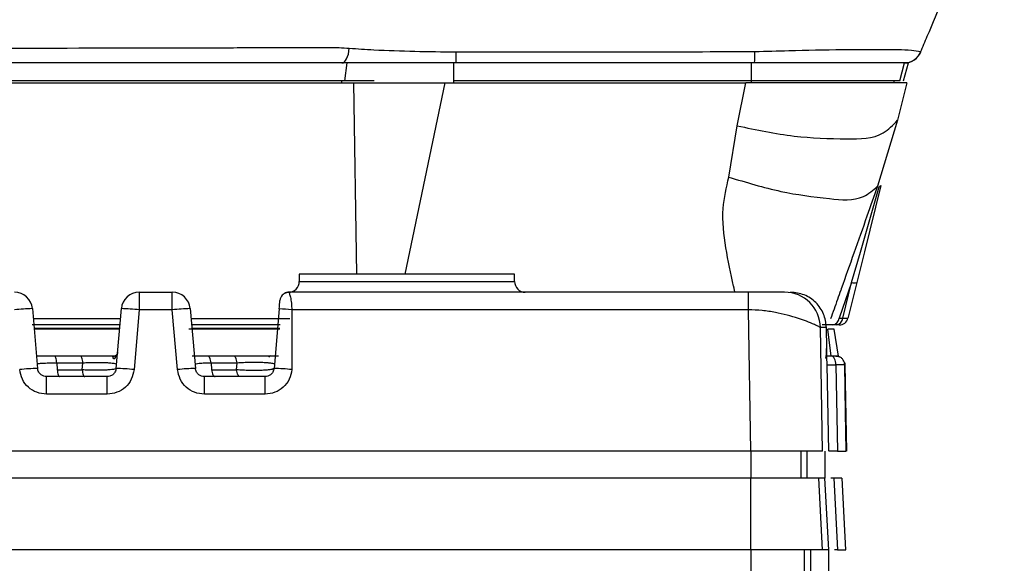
# Model space of a CAD drawing. Header units: millimetres. Extents: x 10 to 272, y 8 to 208.
# Tile 52 of 55: x 198.45 to 212.18, y 106.49 to 114.07. Entities that reach past the tile are written whole.
import ezdxf

# ---------------------------------------------------------------- set-up
doc = ezdxf.new("R2010")
doc.units = ezdxf.units.MM

msp = doc.modelspace()

# ---------------------------------------------------------------- linework, layer by layer
at = {"color": 7, "linetype": 'Continuous', "lineweight": 25}
for p, q in [((204.534, 113.6168), (204.534, 113.4627)), ((203.0166, 113.4627), (186.6911, 113.4627)), ((202.9839, 113.2127), (203.0166, 113.4627)), ((204.5058, 113.4627), (203.0166, 113.4627)), ((204.5056, 113.2127), (204.5058, 113.4627)), ((208.6545, 113.4627), (204.5058, 113.4627)), ((208.6543, 113.2127), (208.6545, 113.4627)), ((210.7856, 113.4627), (208.6545, 113.4627)), ((210.7203, 113.2127), (210.7856, 113.4627)), ((210.7738, 113.2127), (210.8408, 113.4627)), ((210.8408, 113.4627), (210.7856, 113.4627)), ((202.9839, 113.2127), (186.7234, 113.2127)), ((203.3944, 113.2127), (202.9839, 113.2127)), ((208.6543, 113.2127), (204.5056, 113.2127)), ((208.654, 113.1877), (208.654, 113.2127)), ((210.7203, 113.2127), (208.6543, 113.2127)), ((186.5935, 113.1877), (203.1095, 113.1877)), ((203.1095, 113.1877), (204.3782, 113.1877)), ((203.1553, 110.5181), (203.1095, 113.1877)), ((204.3782, 113.1877), (203.8205, 110.5181)), ((204.3782, 113.1877), (208.5738, 113.1877)), ((208.4558, 112.587), (208.5738, 113.1878)), ((210.818, 113.1877), (208.5747, 113.1877)), ((210.818, 113.1878), (210.6875, 112.6645)), ((210.6875, 112.6645), (210.4108, 111.7457)), ((208.337, 111.8736), (208.4558, 112.587)), ((202.3515, 110.5181), (202.3515, 110.4181)), ((205.3515, 110.5181), (202.3515, 110.5181)), ((205.3515, 110.4181), (205.3515, 110.5181)), ((202.3515, 110.4181), (205.3515, 110.4181)), ((210.0495, 110.4034), (209.8739, 109.9075)), ((209.9256, 109.9075), (210.0495, 110.4034)), ((200.121, 110.2681), (200.121, 110.0225)), ((200.121, 110.2681), (200.5821, 110.2681)), ((200.5821, 110.0225), (200.5821, 110.2681)), ((208.6102, 110.2681), (202.2065, 110.2681)), ((208.6102, 110.0225), (208.6102, 110.2681)), ((209.1143, 110.2681), (208.6102, 110.2681)), ((198.6311, 110.0399), (198.704, 109.2072)), ((199.7991, 109.2072), (199.872, 110.0399)), ((200.121, 110.0225), (200.0482, 109.1898)), ((200.5821, 110.0225), (200.121, 110.0225)), ((200.6549, 109.1898), (200.5821, 110.0225)), ((200.8311, 110.0399), (200.904, 109.2072)), ((202.0715, 110.0347), (201.9991, 109.2072)), ((202.2459, 110.0225), (202.2482, 109.1898)), ((208.6102, 110.0225), (202.2459, 110.0225)), ((208.644, 108.0527), (208.6102, 110.0225)), ((199.8521, 109.8127), (198.6285, 109.8127)), ((198.6431, 109.9033), (199.86, 109.9033)), ((200.8431, 109.9033), (202.218, 109.9033)), ((202.0872, 109.8127), (200.851, 109.8127)), ((209.6436, 108.0527), (209.6141, 109.7769)), ((209.6975, 109.7769), (209.6141, 109.7769)), ((209.7881, 109.8127), (209.6363, 109.8127)), ((209.7027, 109.4831), (209.6975, 109.7769)), ((209.8399, 109.8127), (209.7881, 109.8127)), ((209.8754, 109.8127), (209.8399, 109.8127)), ((209.8739, 109.9075), (209.9256, 109.9075)), ((199.8479, 109.7645), (198.6552, 109.7645)), ((199.8469, 109.7527), (198.6562, 109.7527)), ((202.081, 109.7527), (200.8125, 109.7527)), ((202.0792, 109.7645), (200.8552, 109.7645)), ((209.7627, 109.3777), (209.7174, 109.7527)), ((209.8062, 109.7527), (209.7174, 109.7527)), ((209.8656, 109.3777), (209.8062, 109.7527)), ((199.4892, 109.3777), (198.7028, 109.3777)), ((198.939, 109.3777), (198.7206, 109.3777)), ((199.3007, 109.3777), (198.939, 109.3777)), ((199.7771, 109.3777), (199.3007, 109.3777)), ((199.7922, 109.3797), (199.7771, 109.3777)), ((201.0731, 109.3777), (200.857, 109.3777)), ((201.6477, 109.3777), (200.8982, 109.3777)), ((201.4349, 109.3777), (201.0731, 109.3777)), ((201.9362, 109.3777), (201.4349, 109.3777)), ((201.9554, 109.3798), (201.9362, 109.3777)), ((202.0606, 109.3777), (201.9362, 109.3777)), ((209.7627, 109.3777), (209.6841, 109.3777)), ((209.8656, 109.3777), (209.7627, 109.3777)), ((209.83, 109.3777), (209.7679, 109.3777)), ((198.9705, 109.2851), (198.9792, 109.1858)), ((198.9705, 109.2851), (199.335, 109.2851)), ((199.3267, 109.1858), (199.335, 109.2851)), ((201.1211, 109.2851), (201.1299, 109.1858)), ((201.1211, 109.2851), (201.4857, 109.2851)), ((201.4774, 109.1858), (201.4857, 109.2851)), ((209.7086, 109.2549), (209.7073, 109.2549)), ((209.7296, 108.0527), (209.7086, 109.2549)), ((209.8307, 109.2549), (209.8517, 108.0527)), ((209.955, 109.2549), (209.976, 108.0527)), ((198.8285, 108.8475), (198.8285, 109.0931)), ((199.6746, 109.0931), (198.8285, 109.0931)), ((198.9792, 109.1858), (199.3267, 109.1858)), ((199.6746, 108.8475), (199.6746, 109.0931)), ((201.0285, 108.8475), (201.0285, 109.0931)), ((201.8746, 109.0931), (201.0285, 109.0931)), ((201.1299, 109.1858), (201.4774, 109.1858)), ((201.8746, 108.8475), (201.8746, 109.0931)), ((199.6746, 108.8475), (198.8285, 108.8475)), ((201.8746, 108.8475), (201.0285, 108.8475)), ((208.644, 108.0527), (181.0591, 108.0527)), ((208.6438, 108.0527), (208.6438, 107.6777)), ((209.6436, 108.0527), (208.644, 108.0527)), ((209.3413, 108.0527), (209.3413, 107.6777)), ((209.4272, 107.6777), (209.4272, 108.0527)), ((209.6735, 108.0527), (209.6735, 107.6777)), ((209.8517, 108.0527), (209.7359, 108.0527)), ((209.8517, 108.0527), (209.9738, 108.0527)), ((208.6438, 107.6777), (181.0593, 107.6777)), ((208.6438, 106.6777), (208.6438, 107.6777)), ((209.5912, 107.6777), (208.6438, 107.6777)), ((209.6436, 106.6777), (209.5912, 107.6777)), ((209.6772, 107.6777), (209.5912, 107.6777)), ((209.7296, 106.6777), (209.6772, 107.6777)), ((209.7992, 107.6777), (209.7588, 107.6777)), ((209.7992, 107.6777), (209.8517, 106.6777)), ((209.9148, 107.6777), (209.7992, 107.6777)), ((208.6438, 106.6777), (181.0593, 106.6777)), ((209.6436, 106.6777), (208.6438, 106.6777)), ((208.6438, 106.6777), (208.6438, 106.3027)), ((209.3937, 106.3027), (209.3937, 106.6777)), ((209.4796, 106.3027), (209.4796, 106.6777)), ((209.7296, 106.6777), (209.6436, 106.6777)), ((209.726, 106.6777), (209.726, 106.3027)), ((209.8517, 106.6777), (209.8115, 106.6777)), ((209.8517, 106.6777), (209.9676, 106.6777))]:
    msp.add_line(p, q, dxfattribs=at)
at = {"color": 7, "linetype": 'Continuous', "lineweight": 25, "flags": 128}
for points in [[(202.9425, 113.4627), (202.9612, 113.4665), (202.9793, 113.4777), (202.9963, 113.496), (203.0117, 113.5208), (203.025, 113.5514), (203.0358, 113.5868), (203.0438, 113.6261), (203.0488, 113.668)], [(204.5054, 113.1877), (204.5054, 113.1908), (204.5054, 113.1939), (204.5054, 113.197), (204.5054, 113.2002), (204.5054, 113.2033), (204.5054, 113.2064), (204.5054, 113.2096), (204.5054, 113.2127)], [(210.0495, 110.4034), (210.1712, 110.8244), (210.4349, 111.7363)], [(210.4578, 111.7535), (210.227, 110.8298), (210.1205, 110.4034)], [(210.1205, 110.4034), (210, 109.9207), (209.9967, 109.9075)], [(202.0715, 110.0347), (202.0742, 110.0656), (202.0758, 110.0836), (202.0776, 110.1039), (202.0792, 110.1227), (202.0806, 110.1387), (202.0816, 110.1498), (202.082, 110.154)], [(198.9705, 109.2851), (198.9687, 109.3043), (198.9661, 109.3222), (198.9628, 109.3382), (198.9589, 109.3519), (198.9544, 109.363), (198.9495, 109.3711), (198.9443, 109.3761), (198.939, 109.3777)], [(199.335, 109.2851), (199.3331, 109.3043), (199.3303, 109.3222), (199.3267, 109.3382), (199.3224, 109.3519), (199.3175, 109.363), (199.3121, 109.3711), (199.3065, 109.3761), (199.3007, 109.3777)], [(201.1211, 109.2851), (201.1184, 109.3043), (201.1144, 109.3222), (201.1094, 109.3382), (201.1034, 109.3519), (201.0966, 109.363), (201.0891, 109.3711), (201.0812, 109.3761), (201.0731, 109.3777)], [(201.4857, 109.2851), (201.4828, 109.3043), (201.4786, 109.3222), (201.4733, 109.3382), (201.4669, 109.3519), (201.4597, 109.363), (201.4518, 109.3711), (201.4434, 109.3761), (201.4349, 109.3777)], [(209.8307, 109.2549), (209.8293, 109.279), (209.8256, 109.3021), (209.8197, 109.3233), (209.8119, 109.3419), (209.8024, 109.3571), (209.7917, 109.3684), (209.78, 109.3754), (209.7679, 109.3777)], [(209.83, 109.3777), (209.8541, 109.3754), (209.8756, 109.3691)], [(209.9497, 109.2887), (209.9522, 109.279), (209.955, 109.2549)], [(209.9742, 108.0527), (209.9648, 108.5926), (209.9532, 109.2552)], [(198.9792, 109.1858), (198.981, 109.1665), (198.9835, 109.1487), (198.9869, 109.1327), (198.9908, 109.119), (198.9953, 109.1079), (199.0002, 109.0998), (199.0054, 109.0948), (199.0107, 109.0931)], [(199.3267, 109.1858), (199.3287, 109.1665), (199.3315, 109.1487), (199.3351, 109.1327), (199.3394, 109.119), (199.3442, 109.1079), (199.3495, 109.0998), (199.3551, 109.0948), (199.3609, 109.0931)], [(201.1299, 109.1858), (201.1326, 109.1665), (201.1365, 109.1487), (201.1416, 109.1327), (201.1476, 109.119), (201.1544, 109.1079), (201.1619, 109.0998), (201.1697, 109.0948), (201.1778, 109.0931)], [(201.528, 109.0931), (201.5195, 109.0948), (201.5112, 109.0998), (201.5033, 109.1079), (201.4961, 109.119), (201.4898, 109.1327), (201.4845, 109.1487), (201.4803, 109.1665), (201.4774, 109.1858)], [(209.9682, 106.6778), (209.9444, 107.13), (209.9156, 107.6778)]]:
    msp.add_lwpolyline(points, dxfattribs=at)
at = {"color": 7, "linetype": 'Continuous', "lineweight": 25}
for centre, radius, start, end in [((206.8998, 113.5925), 1.802, 355.87097, 0.9937), ((210.7793, 113.7127), 0.25, 270.0023, 339.16773), ((210.7822, 113.7127), 0.25, 271.94241, 337.77222), ((202.6923, 113.2126), 0.252, 354.32952, 0.02317), ((210.5129, 113.2127), 0.1282, 348.7536, 359.99599), ((210.4311, 111.7654), 0.0293, 277.4588, 335.98544), ((202.2015, 110.4181), 0.15, 270.00009, 0.00026), ((205.5015, 110.4181), 0.15, 180.00004, 269.9996), ((210.085, 110.5119), 0.1141, 251.86452, 288.13548), ((198.3821, 110.0181), 0.25, 4.99999, 90.00007), ((200.121, 110.0181), 0.25, 89.99993, 175.00001), ((200.5821, 110.0181), 0.25, 4.99999, 90.00007), ((202.2065, 110.1431), 0.125, 137.19675, 174.9997), ((202.2065, 110.1431), 0.125, 89.99961, 118.95058), ((209.1142, 109.7682), 0.5, 0.99488, 89.99531), ((198.7571, 106.4507), 3.5914, 92.0105, 95.99423), ((199.746, 106.4508), 3.5914, 84.00575, 87.98952), ((200.9571, 106.4508), 3.5914, 92.01048, 95.99425), ((201.9833, 107.5218), 2.5145, 84.0061, 87.98906), ((209.773, 109.9126), 0.101, 278.59732, 357.10907), ((209.8248, 109.9126), 0.101, 278.59732, 357.10907), ((209.8754, 109.9377), 0.125, 269.9997, 346.00067), ((199.7169, 109.4287), 0.1012, 299.55789, 353.73853), ((198.83, 105.6181), 3.5914, 92.01049, 95.99424), ((199.6731, 105.6181), 3.5914, 84.00575, 87.98952), ((201.03, 105.6181), 3.5914, 92.01048, 95.99425), ((201.8731, 105.6181), 3.5914, 84.00575, 87.98952)]:
    msp.add_arc(centre, radius, start, end, dxfattribs=at)
for points, knots in [([(211.0102, 113.615), (211.0412, 113.6887), (211.2244, 114.1239), (211.6104, 115.0247), (211.9725, 115.8486), (212.1769, 116.3135)], [0, 0, 0, 0, 0.0816648, 0.4817756, 1, 1, 1, 1]), ([(186.7978, 113.6784), (186.7978, 113.6784), (187.7419, 113.6784), (189.6077, 113.6727), (192.4181, 113.6684), (195.194, 113.6667), (197.9306, 113.6691), (200.0169, 113.6732), (201.666, 113.6768), (202.4328, 113.6784), (202.9053, 113.6784), (202.9053, 113.6784)], [0, 0, 0, 0, 0.0000016, 0.175847, 0.3474921, 0.5234407, 0.6928484, 0.857183, 0.9119987, 0.9999984, 1, 1, 1, 1]), ([(202.9053, 113.6784), (202.9053, 113.6784), (202.9531, 113.675), (203.001, 113.6715), (203.0488, 113.668)], [0, 0, 0, 0, 0.0001817, 1, 1, 1, 1]), ([(203.0488, 113.668), (203.1622, 113.6606), (203.6567, 113.6287), (204.1522, 113.622), (204.534, 113.6168)], [0, 0, 0, 0, 0.2295111, 1, 1, 1, 1]), ([(204.534, 113.6168), (204.7007, 113.6168), (205.534, 113.6169), (206.9232, 113.615), (208.1457, 113.621), (208.7015, 113.6237)], [0, 0, 0, 0, 0.1199751, 0.5998766, 1, 1, 1, 1]), ([(208.7015, 113.6237), (208.8593, 113.6276), (209.2656, 113.6377), (209.8689, 113.6528), (210.4381, 113.6503), (210.8038, 113.6532), (210.9699, 113.6299), (211.0129, 113.6238)], [0, 0, 0, 0, 0.204678, 0.5272024, 0.7825282, 0.9436957, 1, 1, 1, 1]), ([(208.4558, 112.587), (208.7206, 112.5317), (209.2277, 112.4258), (209.8952, 112.4032), (210.4435, 112.4039), (210.6255, 112.5983), (210.6875, 112.6645)], [0, 0, 0, 0, 0.3472939, 0.6648966, 0.8859821, 1, 1, 1, 1]), ([(208.4239, 110.2681), (208.4206, 110.2824), (208.4152, 110.3063), (208.4091, 110.3329), (208.406, 110.3468), (208.3647, 110.5284), (208.2892, 110.8861), (208.2291, 111.4036), (208.3037, 111.7286), (208.337, 111.8736)], [0, 0, 0, 0, 0.0270866, 0.0451029, 0.0504284, 0.0532999, 0.3885303, 0.7272199, 1, 1, 1, 1]), ([(208.337, 111.8736), (208.5793, 111.7995), (209.0413, 111.6581), (209.6578, 111.5786), (210.1628, 111.5292), (210.348, 111.6908), (210.4108, 111.7457)], [0, 0, 0, 0, 0.3499122, 0.6672111, 0.8871227, 1, 1, 1, 1]), ([(210.4108, 111.7457), (210.3614, 111.6062), (210.2513, 111.2955), (210.0826, 110.8188), (209.9611, 110.4755), (209.8848, 110.26), (209.8353, 110.1201), (209.788, 109.9863), (209.756, 109.896)], [0, 0, 0, 0, 0.2261419, 0.5040231, 0.7731995, 0.7828974, 0.8536131, 1, 1, 1, 1]), ([(202.2083, 110.2638), (202.1969, 110.2637), (202.1736, 110.2634), (202.1405, 110.2501), (202.1118, 110.2279), (202.0997, 110.2072), (202.0937, 110.1969)], [0, 0, 0, 0, 0.24124, 0.4920123, 0.7472045, 1, 1, 1, 1]), ([(202.2065, 110.2681), (202.2087, 110.2625), (202.2173, 110.2403), (202.2268, 110.2031), (202.2354, 110.1583), (202.2415, 110.1139), (202.2457, 110.069), (202.2458, 110.0373), (202.2459, 110.0225)], [0, 0, 0, 0, 0.0729969, 0.2852978, 0.4593009, 0.6196183, 0.8225124, 1, 1, 1, 1]), ([(209.6975, 109.7769), (209.6892, 109.8409), (209.6725, 109.9693), (209.5576, 110.1313), (209.3935, 110.2457), (209.263, 110.2606), (209.1975, 110.2681)], [0, 0, 0, 0, 0.2475298, 0.4965568, 0.747462, 1, 1, 1, 1]), ([(209.6141, 109.7769), (209.6064, 109.7809), (209.5789, 109.7953), (209.4791, 109.8422), (209.2796, 109.9168), (209.0347, 109.9802), (208.8, 110.0168), (208.674, 110.0206), (208.6102, 110.0225)], [0, 0, 0, 0, 0.0250351, 0.0893827, 0.3173503, 0.6372943, 0.8163683, 1, 1, 1, 1]), ([(209.9256, 109.9075), (209.9418, 109.908), (209.9637, 109.9087), (209.9926, 109.9022), (209.9965, 109.9073), (209.9967, 109.9075)], [0, 0, 0, 0, 0.7310919, 0.988814, 1, 1, 1, 1]), ([(199.7669, 109.3406), (199.7587, 109.3493), (199.7476, 109.3613), (199.7595, 109.3752), (199.7685, 109.3773), (199.774, 109.3776), (199.7771, 109.3777)], [0, 0, 0, 0, 0.5153864, 0.7065681, 0.8365483, 1, 1, 1, 1]), ([(199.8193, 109.431), (199.8187, 109.4219), (199.8175, 109.401), (199.8011, 109.3873), (199.7918, 109.3796)], [0, 0, 0, 0, 0.43292478, 1, 1, 1, 1]), ([(201.9406, 109.3619), (201.935, 109.3648), (201.9282, 109.3684), (201.9305, 109.3778), (201.934, 109.3778), (201.9362, 109.3777)], [0, 0, 0, 0, 0.6308818, 0.7743408, 1, 1, 1, 1]), ([(209.6826, 109.3542), (209.6846, 109.3553), (209.6934, 109.3606), (209.6952, 109.3881), (209.7003, 109.4285), (209.7005, 109.4639), (209.7006, 109.4851)], [0, 0, 0, 0, 0.0490472, 0.222808, 0.5353209, 1, 1, 1, 1]), ([(209.7073, 109.2549), (209.7072, 109.2607), (209.7065, 109.2826), (209.7056, 109.329), (209.7042, 109.3993), (209.7032, 109.4535), (209.7027, 109.4831)], [0, 0, 0, 0, 0.0755856, 0.2879827, 0.6105263, 1, 1, 1, 1]), ([(209.9528, 109.2551), (209.952, 109.2667), (209.9503, 109.2909), (209.9339, 109.3247), (209.9081, 109.3535), (209.8849, 109.3645), (209.8733, 109.37)], [0, 0, 0, 0, 0.234315, 0.4853705, 0.7443317, 1, 1, 1, 1]), ([(198.699, 109.2636), (198.705, 109.2669), (198.7273, 109.2793), (198.7837, 109.2791), (198.8672, 109.2857), (198.9335, 109.2853), (198.9705, 109.2851)], [0, 0, 0, 0, 0.0740487, 0.2768003, 0.5962485, 1, 1, 1, 1]), ([(199.335, 109.2851), (199.3636, 109.2864), (199.421, 109.2891), (199.5058, 109.2907), (199.5867, 109.2906), (199.6587, 109.2883), (199.719, 109.2853), (199.762, 109.2785), (199.792, 109.276), (199.8013, 109.2664), (199.8041, 109.2636)], [0, 0, 0, 0, 0.1812498, 0.3640462, 0.5376098, 0.6932101, 0.8216354, 0.9168776, 0.9755958, 1, 1, 1, 1]), ([(200.899, 109.2636), (200.9038, 109.2666), (200.9213, 109.2776), (200.9673, 109.2781), (201.0356, 109.2846), (201.0902, 109.2849), (201.1211, 109.2851)], [0, 0, 0, 0, 0.07446213, 0.27301745, 0.58958143, 1, 1, 1, 1]), ([(201.4857, 109.2851), (201.5155, 109.287), (201.5765, 109.2908), (201.6679, 109.2935), (201.7572, 109.2941), (201.8382, 109.2919), (201.9067, 109.2887), (201.9558, 109.2809), (201.9903, 109.278), (202.0009, 109.2669), (202.0041, 109.2636)], [0, 0, 0, 0, 0.1713053, 0.3498175, 0.5238956, 0.6828668, 0.8150568, 0.9134101, 0.9744116, 1, 1, 1, 1]), ([(209.7064, 109.2549), (209.7093, 109.255), (209.7203, 109.2554), (209.7445, 109.2552), (209.7832, 109.2552), (209.8135, 109.255), (209.8307, 109.2549)], [0, 0, 0, 0, 0.0676958, 0.2666164, 0.5852719, 1, 1, 1, 1]), ([(209.955, 109.2549), (209.9523, 109.2551), (209.9413, 109.2559), (209.9168, 109.2554), (209.8781, 109.2555), (209.8477, 109.2551), (209.8307, 109.2549)], [0, 0, 0, 0, 0.0644787, 0.2660927, 0.590873, 1, 1, 1, 1]), ([(198.8285, 108.8475), (198.7822, 108.8527), (198.6898, 108.863), (198.5702, 108.9397), (198.4826, 109.0522), (198.4641, 109.1439), (198.4549, 109.1898)], [0, 0, 0, 0, 0.249467, 0.4986372, 0.7487343, 1, 1, 1, 1]), ([(198.8285, 109.0931), (198.8158, 109.0943), (198.7885, 109.0967), (198.7492, 109.1179), (198.7225, 109.1483), (198.7081, 109.18), (198.7054, 109.198), (198.704, 109.2072)], [0, 0, 0, 0, 0.2059709, 0.4410789, 0.705215, 0.848937, 1, 1, 1, 1]), ([(199.7991, 109.2072), (199.7959, 109.2044), (199.7853, 109.1951), (199.7547, 109.1923), (199.7104, 109.1857), (199.6496, 109.1825), (199.5773, 109.1803), (199.4965, 109.1802), (199.4121, 109.1818), (199.3551, 109.1844), (199.3267, 109.1858)], [0, 0, 0, 0, 0.0265569, 0.0874803, 0.1841781, 0.3131273, 0.4683283, 0.6406811, 0.8214425, 1, 1, 1, 1]), ([(199.7991, 109.2072), (199.7977, 109.198), (199.7949, 109.18), (199.7805, 109.1483), (199.7539, 109.1179), (199.7146, 109.0967), (199.6873, 109.0943), (199.6746, 109.0931)], [0, 0, 0, 0, 0.151063, 0.2947856, 0.5589209, 0.7940291, 1, 1, 1, 1]), ([(200.0482, 109.1898), (200.0389, 109.1439), (200.0205, 109.0522), (199.9329, 108.9397), (199.8133, 108.8629), (199.7208, 108.8526), (199.6746, 108.8475)], [0, 0, 0, 0, 0.2512557, 0.501343, 0.7507277, 1, 1, 1, 1]), ([(201.0285, 108.8475), (200.9822, 108.8527), (200.8898, 108.863), (200.7702, 108.9397), (200.6826, 109.0522), (200.6641, 109.1439), (200.6549, 109.1898)], [0, 0, 0, 0, 0.2494669, 0.4986368, 0.7487344, 1, 1, 1, 1]), ([(201.0285, 109.0931), (201.0158, 109.0943), (200.9885, 109.0967), (200.9492, 109.1179), (200.9225, 109.1483), (200.9081, 109.18), (200.9054, 109.198), (200.904, 109.2072)], [0, 0, 0, 0, 0.2059709, 0.4410791, 0.7052144, 0.848937, 1, 1, 1, 1]), ([(201.9991, 109.2072), (201.9955, 109.204), (201.9834, 109.1932), (201.9484, 109.1898), (201.8979, 109.1823), (201.8289, 109.179), (201.7475, 109.1768), (201.6583, 109.1774), (201.5674, 109.1801), (201.507, 109.1839), (201.4774, 109.1858)], [0, 0, 0, 0, 0.0276308, 0.0907026, 0.1904509, 0.3232806, 0.4819706, 0.654818, 0.8313411, 1, 1, 1, 1]), ([(201.9991, 109.2072), (201.9977, 109.198), (201.9949, 109.18), (201.9805, 109.1483), (201.9539, 109.1179), (201.9146, 109.0967), (201.8873, 109.0943), (201.8746, 109.0931)], [0, 0, 0, 0, 0.151063, 0.2947856, 0.5589209, 0.7940291, 1, 1, 1, 1]), ([(202.2482, 109.1898), (202.2389, 109.1439), (202.2205, 109.0522), (202.1329, 108.9397), (202.0133, 108.8629), (201.9208, 108.8526), (201.8746, 108.8475)], [0, 0, 0, 0, 0.2512557, 0.501343, 0.7507277, 1, 1, 1, 1])]:
    msp.add_open_spline(points, degree=3, knots=knots, dxfattribs=at)

doc.saveas('drawing.dxf')
